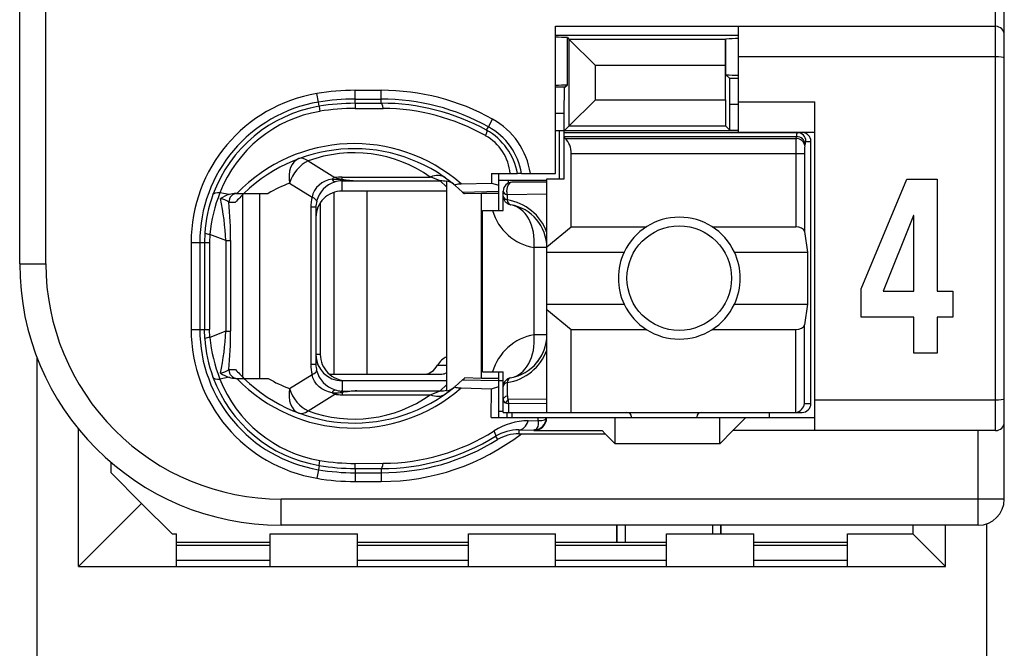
# Model space of a CAD drawing. Extents: x 0 to 238, y 0 to 170.
# Tile 12 of 28: x 49 to 60, y 48 to 55. Entities that reach past the tile are written whole.
import ezdxf

# ---------------------------------------------------------------- set-up
doc = ezdxf.new("R2010")
doc.units = 0
doc.header["$LTSCALE"] = 13.1087
doc.header["$MEASUREMENT"] = 0
doc.layers.get('0').update_dxf_attribs({"linetype": 'CONTINUOUS'})

msp = doc.modelspace()

# ---------------------------------------------------------------- linework, layer by layer
at = {"color": 7, "linetype": 'CONTINUOUS'}
for p, q in [((59.8589, 49.7143), (59.8589, 71.9138)), ((59.759, 50.4994), (59.759, 71.264)), ((48.5592, 52.4142), (48.5592, 69.2142)), ((48.8592, 52.4142), (48.8592, 57.9228)), ((54.7089, 53.4491), (54.7089, 55.1392)), ((54.7089, 55.1392), (59.759, 55.1392)), ((54.7089, 55.0393), (56.809, 55.0393)), ((56.809, 53.9245), (56.809, 55.1392)), ((54.8453, 55.0093), (54.8663, 54.9883)), ((54.8453, 54.4692), (54.8453, 55.0093)), ((54.8663, 54.9883), (55.1664, 54.6883)), ((54.8663, 53.9965), (54.8663, 54.9883)), ((56.6602, 54.9883), (54.8663, 54.9883)), ((56.6595, 54.6883), (56.6602, 54.9883)), ((56.6619, 54.9904), (56.6602, 54.9883)), ((56.664, 54.9925), (56.6619, 54.9904)), ((56.664, 54.5842), (56.664, 54.9925)), ((59.759, 54.7892), (56.809, 54.7892)), ((55.1664, 54.2969), (55.1664, 54.6883)), ((56.6595, 54.6883), (55.1664, 54.6883)), ((56.6595, 54.2969), (56.6595, 54.6883)), ((56.7077, 54.5405), (56.664, 54.5842)), ((54.8157, 54.4392), (54.8453, 54.4692)), ((56.7091, 54.2407), (56.7077, 54.5405)), ((56.809, 54.5405), (56.7077, 54.5405)), ((51.987, 54.2697), (51.9701, 54.3682)), ((52.409, 54.2559), (52.409, 54.4047)), ((52.409, 54.4047), (52.7091, 54.4047)), ((52.7091, 54.2566), (52.7091, 54.4047)), ((54.8157, 54.4392), (54.7089, 54.4392)), ((54.8088, 54.1395), (54.8102, 54.4392)), ((51.9949, 54.2214), (51.987, 54.2697)), ((52.409, 54.3048), (52.7091, 54.3048)), ((52.409, 54.2559), (52.7091, 54.2566)), ((52.409, 54.2556), (52.41, 54.1973)), ((54.8663, 53.9965), (55.1664, 54.2969)), ((55.1664, 54.2969), (56.6595, 54.2969)), ((56.6595, 54.2969), (56.6602, 53.9965)), ((56.7091, 53.9476), (56.7091, 54.2407)), ((56.809, 54.2407), (56.7091, 54.2407)), ((56.809, 54.2745), (57.684, 54.2745)), ((57.684, 50.4994), (57.684, 54.2745)), ((51.9949, 54.2208), (52.0039, 54.1636)), ((52.41, 54.1973), (52.7294, 54.1966)), ((54.8088, 54.1395), (54.7089, 54.1395)), ((54.8088, 53.3891), (54.8088, 54.1395)), ((53.9383, 53.9865), (53.9868, 54.074)), ((53.9162, 53.9472), (53.9383, 53.9865)), ((56.809, 53.9393), (54.7089, 53.9393)), ((54.7541, 53.3891), (54.7541, 53.9393)), ((54.8088, 53.9393), (54.8663, 53.9965)), ((54.8088, 53.9193), (57.539, 53.9193)), ((54.8663, 53.9965), (56.6602, 53.9965)), ((56.7091, 53.9476), (56.6602, 53.9965)), ((56.7091, 53.9476), (56.809, 53.9476)), ((56.809, 53.9245), (57.684, 53.9245)), ((54.8088, 53.8749), (57.4729, 53.8749)), ((54.8191, 53.8528), (54.8088, 53.8611)), ((54.8191, 53.8528), (57.4694, 53.8528)), ((57.4694, 53.8528), (57.4729, 53.8749)), ((57.569, 53.766), (57.5724, 53.7884)), ((57.5827, 53.8191), (57.6389, 53.8191)), ((57.6389, 50.8095), (57.6389, 53.8191)), ((54.8891, 52.8379), (54.8891, 53.6796)), ((54.8891, 53.6796), (57.5648, 53.6796)), ((57.4653, 53.6796), (57.4653, 52.8379)), ((57.5648, 53.6796), (57.5648, 52.7852)), ((51.8688, 53.5938), (52.1744, 53.4029)), ((53.9727, 53.4491), (53.9741, 53.3399)), ((53.9727, 53.4491), (54.271, 53.4491)), ((54.0592, 53.0243), (54.0592, 53.4491)), ((54.2717, 53.4491), (54.2724, 53.4491)), ((54.3189, 53.4491), (54.2728, 53.4491)), ((54.3193, 53.4491), (54.7089, 53.4491)), ((51.6566, 53.3395), (51.914, 53.1787)), ((52.0273, 53.3423), (51.9942, 53.3175)), ((52.0638, 53.3623), (52.0273, 53.3423)), ((52.1031, 53.3774), (52.0638, 53.3623)), ((52.1437, 53.3871), (52.1031, 53.3774)), ((52.1437, 53.3871), (52.2498, 53.3822)), ((52.2498, 53.3822), (52.2591, 53.3857)), ((52.2498, 53.3822), (52.2498, 53.3667)), ((52.2643, 53.3802), (52.2498, 53.3822)), ((52.2591, 53.3667), (52.2498, 53.3667)), ((52.2591, 53.3857), (52.2591, 53.4098)), ((52.2591, 53.4098), (53.2709, 53.4098)), ((52.2591, 53.2492), (52.2591, 53.3667)), ((52.2591, 53.3667), (52.429, 53.3657)), ((52.2643, 53.3802), (52.2595, 53.3671)), ((52.429, 53.3657), (53.3843, 53.3657)), ((53.4591, 53.2968), (53.3843, 53.3657)), ((53.4591, 53.3636), (53.4591, 50.9576)), ((53.6258, 53.3319), (53.9741, 53.3399)), ((53.9741, 53.3399), (54.0592, 53.3154)), ((54.0581, 53.3743), (54.609, 53.3743)), ((54.1635, 53.3743), (54.1635, 53.3381)), ((54.609, 53.3492), (54.209, 53.3492)), ((54.609, 50.7096), (54.609, 53.3891)), ((54.609, 53.3891), (54.8088, 53.3891)), ((58.2163, 52.1265), (58.7403, 53.3864)), ((58.7403, 53.3864), (59.0896, 53.3864)), ((59.0896, 53.3864), (59.0896, 52.1007)), ((50.9631, 53.2096), (50.8574, 53.23)), ((51.0399, 53.2217), (51.411, 53.2217)), ((51.3152, 51.0996), (51.3152, 53.2217)), ((51.9425, 53.2541), (51.925, 53.2176)), ((51.966, 53.2878), (51.9425, 53.2541)), ((51.9942, 53.3175), (51.966, 53.2878)), ((52.1627, 53.2334), (52.1627, 51.1492)), ((53.4591, 53.2492), (52.2591, 53.2492)), ((52.544, 53.2492), (52.544, 51.1492)), ((53.5576, 53.313), (53.6427, 53.2375)), ((53.6427, 53.2375), (54.0592, 53.2465)), ((53.6427, 53.2375), (53.6589, 53.2217)), ((53.859, 53.2217), (53.6634, 53.2176)), ((53.859, 51.0996), (53.859, 53.2217)), ((54.0592, 53.2217), (53.859, 53.2217)), ((54.1091, 53.0243), (54.1091, 53.2492)), ((50.9593, 53.1218), (51.0375, 53.1218)), ((51.1205, 51.1113), (51.1205, 53.2096)), ((51.925, 53.2176), (51.914, 53.1787)), ((52.009, 53.1146), (52.009, 51.3745)), ((53.6595, 53.2213), (53.6634, 53.2176)), ((54.1539, 53.2051), (54.1529, 53.1476)), ((54.609, 53.2114), (54.1539, 53.2051)), ((51.9005, 53.0632), (51.9005, 51.2577)), ((51.9591, 53.0632), (51.9005, 53.0632)), ((51.9591, 53.0632), (51.9591, 51.2577)), ((53.869, 51.1743), (53.869, 53.0243)), ((53.869, 53.0243), (54.1091, 53.0243)), ((58.8166, 52.9685), (58.4692, 52.1007)), ((58.8206, 52.9685), (58.8166, 52.9685)), ((58.8206, 52.1007), (58.8206, 52.9685)), ((54.609, 52.6071), (54.8891, 52.8379)), ((54.8891, 52.8379), (55.751, 52.8379)), ((56.5069, 52.8379), (57.4653, 52.8379)), ((57.5648, 52.7852), (57.6007, 52.5492)), ((50.526, 52.6591), (50.526, 51.6618)), ((50.526, 52.6591), (50.7385, 52.6591)), ((50.6259, 52.6591), (50.6259, 51.6618)), ((50.6837, 52.7656), (50.6799, 52.6591)), ((50.6799, 52.6591), (50.6799, 51.6618)), ((50.742, 52.7522), (50.7385, 52.6591)), ((50.7385, 52.6591), (50.7385, 51.6618)), ((50.9245, 52.6802), (50.742, 52.7522)), ((50.9245, 52.6802), (50.9245, 51.6408)), ((50.9245, 52.6802), (50.98, 52.6802)), ((50.98, 52.6802), (50.98, 51.6408)), ((54.4626, 51.5991), (54.4626, 52.5995)), ((54.609, 52.5995), (54.4626, 52.5995)), ((54.609, 52.5492), (55.4971, 52.5492)), ((56.7608, 52.5492), (57.6007, 52.5492)), ((57.6007, 52.5492), (57.6007, 51.9491)), ((48.5592, 52.4142), (48.8592, 52.4142)), ((58.2163, 51.803), (58.2163, 52.1265)), ((58.4692, 52.1007), (58.8206, 52.1007)), ((59.0896, 52.1007), (59.2682, 52.1007)), ((59.2682, 52.1007), (59.2682, 51.803)), ((54.609, 51.9491), (55.4971, 51.9491)), ((54.609, 51.8916), (54.8891, 51.6604)), ((56.7608, 51.9491), (57.6007, 51.9491)), ((57.6007, 51.9491), (57.5648, 51.7135)), ((58.8206, 51.803), (58.2163, 51.803)), ((58.8206, 51.3876), (58.8206, 51.803)), ((59.0896, 51.803), (59.0896, 51.3876)), ((59.2682, 51.803), (59.0896, 51.803)), ((50.526, 51.6618), (50.7385, 51.6618)), ((50.6837, 51.5553), (50.6799, 51.6618)), ((50.742, 51.5688), (50.7385, 51.6618)), ((50.9245, 51.6408), (50.742, 51.5688)), ((50.9245, 51.6408), (50.98, 51.6408)), ((54.8891, 50.7096), (54.8891, 51.6604)), ((54.8891, 51.6604), (55.751, 51.6604)), ((56.5069, 51.6604), (57.4653, 51.6604)), ((57.4653, 50.7096), (57.4653, 51.6604)), ((57.5648, 50.8095), (57.5648, 51.7135)), ((54.609, 51.5991), (54.4626, 51.5991)), ((48.759, 45.4914), (48.759, 51.3373)), ((52.009, 51.3745), (51.9591, 51.3745)), ((59.0896, 51.3876), (58.8206, 51.3876)), ((50.9593, 51.1995), (51.0375, 51.1995)), ((51.9591, 51.2577), (51.9005, 51.2577)), ((53.353, 51.2491), (53.4591, 51.2491)), ((50.9631, 51.1116), (50.8574, 51.0913)), ((51.0399, 51.0996), (51.411, 51.0996)), ((51.6566, 50.9817), (51.914, 51.1423)), ((51.925, 51.1037), (51.914, 51.1423)), ((51.9425, 51.0672), (51.925, 51.1037)), ((52.1107, 51.1492), (53.4046, 51.1492)), ((53.5576, 51.0079), (53.6427, 51.0837)), ((53.6427, 51.0837), (53.6589, 51.0996)), ((53.6427, 51.0837), (54.0592, 51.0748)), ((53.6592, 51.0996), (53.663, 51.1033)), ((53.859, 51.0996), (53.6634, 51.1037)), ((54.0592, 51.0996), (53.859, 51.0996)), ((53.869, 51.1743), (54.1091, 51.1743)), ((54.0592, 50.6493), (54.0592, 51.1743)), ((54.1091, 50.7096), (54.1091, 51.1743)), ((51.966, 51.0334), (51.9425, 51.0672)), ((51.9942, 51.0038), (51.966, 51.0334)), ((52.0273, 50.979), (51.9942, 51.0038)), ((52.0638, 50.959), (52.0273, 50.979)), ((52.2591, 51.072), (52.2591, 50.9542)), ((53.4591, 51.072), (52.2591, 51.072)), ((52.3091, 51.0744), (53.4591, 51.0744)), ((53.4591, 51.0245), (53.3843, 50.9556)), ((53.6258, 50.9893), (53.9741, 50.9811)), ((53.971, 50.6493), (53.9741, 50.9811)), ((53.9741, 50.9811), (54.0592, 51.0059)), ((54.0592, 51.0744), (54.1091, 51.0744)), ((54.1529, 51.051), (54.1553, 50.9008)), ((51.8688, 50.7275), (52.1744, 50.9183)), ((52.1031, 50.9438), (52.0638, 50.959)), ((52.1437, 50.9342), (52.1031, 50.9438)), ((52.1437, 50.9342), (52.2498, 50.939)), ((52.2498, 50.939), (52.2498, 50.9542)), ((52.2591, 50.9542), (52.2498, 50.9542)), ((52.2643, 50.9407), (52.2498, 50.939)), ((52.2498, 50.939), (52.2591, 50.9356)), ((52.2591, 50.9542), (52.429, 50.9556)), ((52.2591, 50.9356), (52.2591, 50.9111)), ((52.2591, 50.9111), (53.2709, 50.9111)), ((52.2643, 50.9407), (52.2595, 50.9538)), ((52.429, 50.9556), (53.3843, 50.9556)), ((54.1091, 50.8549), (54.1102, 50.8632)), ((54.1102, 50.8632), (54.1136, 50.8711)), ((54.1136, 50.8711), (54.1191, 50.8787)), ((54.1191, 50.8787), (54.1267, 50.8856)), ((54.1267, 50.8856), (54.1398, 50.8942)), ((54.1398, 50.8942), (54.1553, 50.9008)), ((54.609, 50.8605), (54.1646, 50.8557)), ((59.759, 50.8494), (57.684, 50.8494)), ((54.135, 50.8184), (54.1708, 50.8067)), ((54.609, 50.8109), (54.1708, 50.8067)), ((54.1722, 50.7096), (54.1708, 50.8067)), ((57.5648, 50.8095), (57.6389, 50.8095)), ((53.971, 50.6493), (54.6025, 50.6493)), ((54.0592, 50.7244), (54.1091, 50.7244)), ((54.1095, 50.7096), (57.539, 50.7096)), ((54.1539, 50.6493), (54.1539, 50.7096)), ((54.209, 50.7096), (54.209, 50.6493)), ((54.5101, 50.6152), (54.5105, 50.6493)), ((54.5807, 50.6221), (54.5914, 50.6283)), ((54.5914, 50.6283), (54.5983, 50.6355)), ((54.5983, 50.6355), (54.6025, 50.649)), ((54.6028, 50.6493), (57.684, 50.6493)), ((55.3941, 50.3492), (55.3941, 50.6493)), ((56.594, 50.3492), (56.594, 50.6493)), ((56.8941, 50.6493), (56.7439, 50.4994)), ((57.159, 50.7096), (57.159, 50.6493)), ((49.2341, 48.9395), (49.2341, 50.5184)), ((54.3947, 50.6138), (54.5101, 50.6152)), ((54.4836, 50.5142), (54.4681, 50.507)), ((54.4953, 50.5277), (54.4836, 50.5142)), ((54.5036, 50.547), (54.4953, 50.5277)), ((54.5087, 50.5714), (54.5036, 50.547)), ((54.5105, 50.5925), (54.5087, 50.5714)), ((54.5101, 50.6152), (54.5504, 50.6155)), ((54.5101, 50.6152), (54.5105, 50.5925)), ((54.5504, 50.6155), (54.567, 50.618)), ((54.567, 50.618), (54.5807, 50.6221)), ((54.0195, 50.4347), (54.0433, 50.3961)), ((54.2893, 50.508), (54.2893, 50.4643)), ((54.2893, 50.508), (54.4591, 50.5056)), ((54.2893, 50.4643), (55.2787, 50.4643)), ((54.4677, 50.507), (54.4591, 50.5056)), ((54.4591, 50.5056), (54.4591, 50.4994)), ((54.4591, 50.4994), (55.2439, 50.4994)), ((55.2787, 50.4643), (55.2439, 50.4994)), ((55.2787, 50.4643), (55.3941, 50.3492)), ((56.594, 50.3492), (56.7439, 50.4994)), ((59.759, 50.4994), (56.7439, 50.4994)), ((59.5588, 49.4143), (59.5588, 50.4994)), ((56.594, 50.3492), (55.3941, 50.3492)), ((49.6092, 50.0144), (49.6092, 50.1346)), ((51.9949, 50.0998), (51.987, 50.0516)), ((51.9949, 50.1005), (52.0039, 50.1577)), ((52.409, 50.0654), (52.41, 50.1236)), ((52.409, 50.065), (52.409, 49.9162)), ((52.409, 50.065), (52.7091, 50.0647)), ((52.41, 50.1236), (52.7294, 50.1246)), ((52.7091, 50.0647), (52.7091, 49.9162)), ((49.9589, 49.6643), (49.6092, 50.0144)), ((51.987, 50.0516), (51.9701, 49.9531)), ((52.409, 50.0161), (52.7091, 50.0161)), ((52.409, 49.9162), (52.7091, 49.9162)), ((49.9589, 49.6643), (49.2341, 48.9395)), ((50.3089, 49.3144), (49.9589, 49.6643)), ((51.5591, 49.4143), (51.5591, 49.7143)), ((59.8589, 49.7143), (51.5591, 49.7143)), ((59.5588, 49.4143), (51.5591, 49.4143)), ((55.4089, 49.4143), (55.4089, 49.2144)), ((55.4165, 49.2144), (55.4165, 49.4143)), ((55.5088, 49.4143), (55.5088, 49.2144)), ((56.5089, 49.4143), (56.5089, 49.3144)), ((56.6013, 49.4143), (56.6013, 49.3144)), ((56.6089, 49.3144), (56.6089, 49.4143)), ((58.8088, 49.4143), (58.8088, 49.3144)), ((59.184, 48.9395), (59.184, 49.4143)), ((59.6587, 47.3972), (59.6587, 49.4315)), ((50.3089, 49.3144), (50.3592, 49.3144)), ((50.3592, 48.9395), (50.3592, 49.3144)), ((51.4341, 48.9395), (51.4341, 49.3144)), ((51.4341, 49.3144), (52.4342, 49.3144)), ((52.4342, 48.9395), (52.4342, 49.3144)), ((53.7091, 48.9395), (53.7091, 49.3144)), ((53.7091, 49.3144), (54.7089, 49.3144)), ((54.7089, 48.9395), (54.7089, 49.3144)), ((55.9839, 48.9395), (55.9839, 49.3144)), ((55.9839, 49.3144), (56.984, 49.3144)), ((56.984, 48.9395), (56.984, 49.3144)), ((58.0588, 48.9395), (58.0588, 49.3144)), ((58.0588, 49.3144), (58.8088, 49.3144)), ((58.8088, 49.3144), (59.184, 48.9395)), ((51.4341, 49.2144), (50.3592, 49.2144)), ((51.4341, 49.18), (50.3592, 49.18)), ((53.7091, 49.2144), (52.4342, 49.2144)), ((53.7091, 49.18), (52.4342, 49.18)), ((55.9839, 49.2144), (54.7089, 49.2144)), ((55.9839, 49.18), (54.7089, 49.18)), ((58.0588, 49.2144), (56.984, 49.2144)), ((58.0588, 49.18), (56.984, 49.18)), ((49.2341, 48.9395), (59.184, 48.9395)), ((51.4341, 49.0095), (50.3592, 49.0095)), ((53.7091, 49.0095), (52.4342, 49.0095)), ((55.9839, 49.0095), (54.7089, 49.0095)), ((58.0588, 49.0095), (56.984, 49.0095))]:
    msp.add_line(p, q, dxfattribs=at)
for centre, radius, start, end in [((59.7589, 55.0392), 0.1, 0.05364, 89.94636), ((56.7977, 56.4178), 1.8388, 265.83002, 270.3526), ((54.7264, 56.466), 2.0007, 269.49737, 273.40606), ((52.2595, 52.6589), 1.7336, 99.61151, 179.99386), ((52.4074, 51.7682), 2.6365, 89.96424, 99.54663), ((52.7095, 51.7728), 2.6319, 60.96688, 90.00967), ((52.2596, 52.6589), 1.6337, 99.60438, 179.99057), ((52.4085, 51.7584), 2.5464, 89.98953, 99.5291), ((52.4105, 51.7329), 2.523, 90.03459, 99.48138), ((52.7088, 51.7713), 2.5335, 60.96939, 89.99446), ((52.7142, 51.7664), 2.4901, 61.13625, 90.117), ((52.2577, 52.6678), 1.5757, 99.59995, 159.95239), ((52.2541, 52.6854), 1.4991, 99.60895, 158.70124), ((52.4076, 51.7668), 2.4306, 89.94249, 99.5609), ((52.713, 51.763), 2.4337, 60.6598, 89.61432), ((53.5698, 53.322), 0.8599, 8.49913, 60.98935), ((53.5728, 53.3267), 0.7093, 9.93913, 61.03714), ((53.5709, 53.3228), 0.7586, 9.58557, 61.03811), ((52.396, 51.9218), 1.871, 48.90889, 135.9931), ((53.6326, 53.3966), 0.5586, 5.38714, 60.79047), ((60.3618, 53.6972), 2.8966, 176.92005, 180.34914), ((52.3959, 51.9224), 1.812, 50.12615, 134.18671), ((52.3959, 52.1756), 1.5129, 54.66237, 110.38765), ((58.2929, 53.6881), 0.7282, 173.85945, 180.6746), ((52.175, 51.9439), 1.4888, 110.37645, 120.8756), ((52.2716, 53.0537), 0.3146, 107.33335, 165.49857), ((52.3598, 53.006), 0.4381, 115.03876, 119.55703), ((52.2058, 53.414), 0.067, 203.74869, 245.04593), ((52.4913, 55.02), 1.6555, 262.11868, 267.84227), ((52.6455, 51.6346), 1.8822, 66.89026, 70.59324), ((54.2091, 53.2492), 0.1, 90.05795, 179.96228), ((52.4168, 52.6004), 1.6817, 158.01568, 174.8234), ((51.0397, 52.9791), 0.2426, 89.93373, 108.38434), ((52.2596, 52.9487), 0.3005, 90.08235, 180.11266), ((52.3044, 52.6534), 1.6245, 160.04072, 176.04014), ((51.0895, 52.8167), 0.4127, 107.82567, 123.1908), ((47.9812, 52.5503), 2.9466, 2.52508, 11.98296), ((46.2601, 52.6805), 4.7199, 359.99551, 5.36448), ((52.5294, 51.7922), 1.9984, 134.34491, 138.29249), ((52.2526, 53.0634), 0.2935, 166.37816, 180.02608), ((54.0688, 52.5795), 0.574, 19.75503, 81.57665), ((54.5619, 53.1905), 0.5992, 196.09895, 260.46465), ((54.1094, 52.5995), 0.4996, 0.00647, 80.46735), ((56.1289, 52.2498), 0.6992, 25.35476, 154.64524), ((56.1282, 52.2492), 0.6988, 154.57, 205.43), ((56.1297, 52.2492), 0.6988, 334.57, 25.43), ((51.5592, 52.4143), 3.0001, 180.00237, 269.99763), ((51.559, 52.4141), 2.6998, 179.9975, 270.00175), ((56.1289, 52.2492), 0.6994, 205.40446, 334.59554), ((52.2592, 51.662), 1.7333, 180.00829, 260.398), ((52.2592, 51.6621), 1.6334, 180.01172, 260.40572), ((47.9817, 51.7705), 2.9461, 348.01626, 357.4757), ((46.2675, 51.6404), 4.7125, 354.63135, 0.00481), ((52.2991, 51.6669), 1.6192, 183.94917, 199.98857), ((52.4142, 51.7203), 1.6791, 185.17888, 202.00136), ((54.5619, 51.0081), 0.5993, 99.53849, 163.89773), ((54.1094, 51.5992), 0.4996, 279.53889, 359.99133), ((54.0688, 51.6194), 0.5742, 278.42264, 340.19284), ((54.1077, 51.6007), 0.5019, 319.77574, 339.80972), ((52.2599, 51.3725), 0.3008, 179.8819, 269.856), ((52.3089, 51.3743), 0.2999, 179.96321, 270.03679), ((52.4009, 51.2575), 0.5003, 179.97862, 193.31167), ((52.2542, 51.2578), 0.2952, 180.02006, 193.58257), ((52.271, 51.2672), 0.3141, 194.5154, 252.73476), ((52.2573, 51.6529), 1.5751, 200.03326, 260.41237), ((52.2536, 51.6352), 1.4984, 201.28172, 260.40597), ((52.396, 52.399), 1.8707, 223.99781, 311.10026), ((52.3961, 52.3992), 1.8124, 225.81605, 309.85444), ((52.1762, 52.3799), 1.4916, 239.13441, 249.61354), ((54.2092, 51.0078), 0.1001, 99.82379, 179.92456), ((52.3963, 52.1444), 1.5119, 249.57936, 305.34227), ((52.2591, 51.4101), 0.499, 260.23329, 270.01048), ((52.4745, 49.8358), 1.1207, 92.33036, 101.08102), ((57.5391, 50.8093), 0.0998, 269.92407, 0.07593), ((54.459, 50.6494), 0.1438, 270.05216, 359.94675), ((54.4099, 49.8611), 0.7529, 91.15258, 122.46034), ((59.7589, 50.5994), 0.1, 270.05364, 359.94636), ((52.7095, 52.5481), 2.6319, 269.99053, 307.6506), ((52.7163, 52.5448), 2.4801, 269.83229, 301.69965), ((52.7145, 52.551), 2.4264, 270.35072, 302.15193), ((54.2802, 50.0091), 0.499, 88.94831, 121.48456), ((52.7092, 52.548), 2.5319, 269.99681, 301.79792), ((52.4096, 52.5541), 2.4891, 260.41022, 269.98656), ((52.4097, 52.5544), 2.4308, 260.38962, 270.0078), ((52.4067, 52.5197), 2.6035, 260.34651, 270.05151), ((52.4107, 52.5628), 2.5467, 260.42365, 269.9626), ((59.5588, 49.7143), 0.3001, 270.00058, 359.99268)]:
    msp.add_arc(centre, radius, start, end, dxfattribs=at)
for points in [[(54.8453, 55.0097), (54.7998, 55.0124), (54.7544, 55.0138), (54.7089, 55.0131)], [(56.809, 54.998), (56.7604, 54.998), (56.7122, 54.9966), (56.664, 54.9928)], [(52.7294, 54.1966), (52.7242, 54.2339), (52.7167, 54.2556), (52.7091, 54.2566)], [(57.4818, 53.9193), (57.476, 53.9052), (57.4732, 53.89), (57.4735, 53.8749)], [(57.5827, 53.8191), (57.5827, 53.8745), (57.538, 53.9193), (57.4828, 53.9193)], [(57.6389, 53.8191), (57.6389, 53.8745), (57.5941, 53.9193), (57.539, 53.9193)], [(54.888, 53.6796), (54.8915, 53.7446), (54.8663, 53.808), (54.8198, 53.8535)], [(57.569, 53.766), (57.5669, 53.8125), (57.5228, 53.8508), (57.4694, 53.8528)], [(57.5724, 53.7884), (57.5703, 53.8349), (57.5262, 53.8728), (57.4729, 53.8749)], [(57.5817, 53.8194), (57.5759, 53.8101), (57.5728, 53.7994), (57.5731, 53.7884)], [(51.7644, 53.6206), (51.6766, 53.5879), (51.6321, 53.4722), (51.6566, 53.3395)], [(51.8688, 53.5938), (51.7758, 53.5517), (51.6918, 53.4511), (51.6566, 53.3395)], [(51.8688, 53.5938), (51.8313, 53.6224), (51.7944, 53.6316), (51.7644, 53.6206)], [(52.2591, 53.4098), (52.2305, 53.4098), (52.2023, 53.4077), (52.1744, 53.4029)], [(52.1744, 53.4029), (52.202, 53.3947), (52.2305, 53.3891), (52.2591, 53.3857)], [(52.2498, 53.3667), (52.2254, 53.3657), (52.2009, 53.3616), (52.1775, 53.354)], [(52.2591, 53.3857), (52.315, 53.3747), (52.3718, 53.3678), (52.429, 53.3657)], [(53.4446, 53.4002), (53.3991, 53.4325), (53.3364, 53.436), (53.2709, 53.4098)], [(53.4591, 53.3567), (53.4346, 53.3629), (53.4094, 53.3657), (53.3843, 53.3657)], [(53.5369, 53.3302), (53.5145, 53.3485), (53.4876, 53.3598), (53.4591, 53.3636)], [(50.8574, 53.23), (50.8136, 53.2327), (50.7847, 53.2244), (50.7774, 53.2079)], [(51.0579, 53.2217), (51.0034, 53.2217), (50.9593, 53.1769), (50.9593, 53.1218)], [(54.1091, 53.2492), (54.1091, 53.2314), (54.126, 53.2148), (54.1539, 53.2051)], [(50.96, 53.1225), (50.9311, 53.1421), (50.898, 53.1555), (50.8636, 53.1614)], [(51.914, 53.1787), (51.905, 53.1411), (51.9005, 53.1022), (51.9005, 53.0632)], [(51.9673, 53.1325), (51.9691, 53.1445), (51.9498, 53.161), (51.914, 53.1787)], [(54.1091, 53.1907), (54.1091, 53.1735), (54.1253, 53.1576), (54.1529, 53.1476)], [(54.1091, 53.1907), (54.1091, 53.1673), (54.1174, 53.1445), (54.1325, 53.1263)], [(54.1325, 53.1263), (54.1401, 53.1173), (54.1494, 53.1101), (54.1594, 53.1039)], [(54.1529, 53.1476), (54.158, 53.1166), (54.1729, 53.0956), (54.1922, 53.0922)], [(54.1594, 53.1039), (54.1698, 53.0984), (54.1808, 53.0942), (54.1922, 53.0922)], [(54.4626, 52.5995), (54.4839, 52.851), (54.3678, 53.0626), (54.1922, 53.0922)], [(57.5648, 52.7852), (57.5603, 52.8152), (57.517, 52.8379), (57.4653, 52.8379)], [(50.6837, 52.7649), (50.7023, 52.7577), (50.722, 52.7539), (50.742, 52.7532)], [(57.4653, 51.6604), (57.517, 51.6604), (57.5603, 51.6835), (57.5648, 51.7135)], [(50.742, 51.5681), (50.722, 51.5674), (50.7023, 51.5633), (50.6837, 51.5564)], [(54.1922, 51.1064), (54.3678, 51.1361), (54.4839, 51.3476), (54.4626, 51.5991)], [(53.4591, 51.3435), (53.418, 51.331), (53.3809, 51.298), (53.353, 51.2491)], [(50.8636, 51.1598), (50.898, 51.1657), (50.9311, 51.1788), (50.96, 51.1988)], [(50.9593, 51.1995), (50.9593, 51.1444), (51.0034, 51.0996), (51.0579, 51.0996)], [(51.0375, 51.1995), (51.0682, 51.165), (51.0999, 51.1319), (51.1326, 51.0996)], [(51.914, 51.1423), (51.9498, 51.1598), (51.9691, 51.1767), (51.9673, 51.1885)], [(53.2134, 51.1492), (53.2668, 51.1512), (53.3175, 51.187), (53.353, 51.2491)], [(50.7774, 51.1134), (50.7847, 51.0965), (50.8136, 51.0885), (50.8574, 51.0913)], [(50.8636, 51.1588), (50.8946, 51.1388), (50.928, 51.1226), (50.9631, 51.1113)], [(50.9631, 51.1116), (50.9879, 51.1037), (51.0138, 51.0996), (51.0399, 51.0992)], [(53.4046, 51.1492), (53.4232, 51.1499), (53.4411, 51.1547), (53.4587, 51.163)], [(54.1922, 51.1064), (54.1729, 51.103), (54.158, 51.082), (54.1529, 51.051)], [(51.6566, 50.9817), (51.6321, 50.8488), (51.6766, 50.733), (51.7644, 50.7006)], [(51.6566, 50.9817), (51.6918, 50.8698), (51.7758, 50.7692), (51.8688, 50.7275)], [(52.1775, 50.9676), (52.1627, 50.9611), (52.151, 50.9487), (52.1444, 50.9339)], [(52.1775, 50.9673), (52.2009, 50.9597), (52.2254, 50.9552), (52.2498, 50.9542)], [(53.3843, 50.9556), (53.4094, 50.9556), (53.4346, 50.9583), (53.4591, 50.9645)], [(53.4591, 50.9576), (53.4876, 50.9611), (53.5145, 50.9728), (53.5369, 50.991)], [(54.1529, 51.051), (54.1253, 51.041), (54.1091, 51.0252), (54.1091, 51.0079)], [(52.1437, 50.9342), (52.1541, 50.928), (52.1641, 50.9228), (52.1744, 50.9183)], [(52.2591, 50.9352), (52.2305, 50.9321), (52.202, 50.9266), (52.1744, 50.9183)], [(52.429, 50.9556), (52.3739, 50.9535), (52.3187, 50.9487), (52.2643, 50.9407)], [(53.2709, 50.9111), (53.3092, 50.9246), (53.3471, 50.9397), (53.3843, 50.9556)], [(53.2709, 50.9111), (53.3364, 50.8853), (53.3991, 50.8887), (53.4446, 50.9211)], [(54.1091, 50.8549), (54.1081, 50.8381), (54.1191, 50.8233), (54.135, 50.8188)], [(54.1646, 50.8557), (54.1525, 50.8453), (54.1422, 50.8329), (54.135, 50.8184)], [(54.1556, 50.9008), (54.1546, 50.8853), (54.1577, 50.8694), (54.1643, 50.8557)], [(54.1646, 50.8557), (54.1649, 50.8391), (54.167, 50.8229), (54.1708, 50.8067)], [(57.4653, 50.7096), (57.518, 50.7151), (57.5593, 50.7564), (57.5648, 50.8095)], [(51.7644, 50.7006), (51.7944, 50.6893), (51.8313, 50.6986), (51.8688, 50.7275)], [(55.5791, 50.6593), (55.5791, 50.6869), (55.5567, 50.7096), (55.5288, 50.7096)], [(56.3791, 50.7096), (56.3515, 50.7096), (56.3291, 50.6869), (56.3291, 50.6593)], [(54.2893, 50.508), (54.3331, 50.5091), (54.3737, 50.5497), (54.3947, 50.6138)], [(54.2893, 50.4643), (54.2025, 50.4646), (54.1177, 50.4409), (54.0433, 50.3961)], [(52.7091, 50.0647), (52.7167, 50.0654), (52.7242, 50.0871), (52.7294, 50.1246)]]:
    msp.add_open_spline(points, degree=3, dxfattribs=at)
for points, knots in [([(59.8589, 54.7761), (59.8585, 54.7768), (59.8572, 54.7785), (59.8572, 54.7785), (59.8572, 54.7785), (59.8544, 54.7799), (59.8544, 54.7799), (59.8544, 54.7799), (59.8451, 54.783), (59.8451, 54.783), (59.8451, 54.783), (59.8213, 54.7864), (59.8213, 54.7864), (59.8213, 54.7864), (59.7913, 54.7885), (59.7913, 54.7885), (59.7913, 54.7885), (59.759, 54.7892), (59.759, 54.7892)], [0, 0, 0, 0, 1, 1, 1, 2, 2, 2, 3, 3, 3, 4, 4, 4, 5, 5, 5, 6, 6, 6, 6]), ([(53.9162, 53.9472), (53.9176, 53.9459), (53.919, 53.941), (53.919, 53.941), (53.919, 53.941), (53.919, 53.9345), (53.919, 53.9345), (53.919, 53.9345), (53.9155, 53.9155), (53.9155, 53.9155), (53.9155, 53.9155), (53.9055, 53.8845), (53.9055, 53.8845)], [0, 0, 0, 0, 1, 1, 1, 2, 2, 2, 3, 3, 3, 4, 4, 4, 4]), ([(54.209, 53.3492), (54.1749, 53.3492), (54.1474, 53.3044), (54.1474, 53.2492), (54.1474, 53.2341), (54.1498, 53.2189), (54.1539, 53.2051)], [0, 0, 0, 0, 1, 1, 1, 2, 2, 2, 2]), ([(53.5576, 53.313), (53.5576, 53.313), (53.5548, 53.3164), (53.5548, 53.3164), (53.5545, 53.3182), (53.5548, 53.3195), (53.5548, 53.3195), (53.5555, 53.3206), (53.5579, 53.3223), (53.5579, 53.3223), (53.5579, 53.3223), (53.5631, 53.3251), (53.5631, 53.3251), (53.5631, 53.3251), (53.5782, 53.3285), (53.5782, 53.3285), (53.5782, 53.3285), (53.5927, 53.3302), (53.5927, 53.3302), (53.5927, 53.3302), (53.6258, 53.3319), (53.6258, 53.3319)], [0, 0, 0, 0, 1, 1, 1, 2, 2, 2, 3, 3, 3, 4, 4, 4, 5, 5, 5, 6, 6, 6, 7, 7, 7, 7]), ([(56.7291, 52.2495), (56.7291, 52.5806), (56.4604, 52.8493), (56.1289, 52.8493), (55.7975, 52.8493), (55.5288, 52.5806), (55.5288, 52.2495), (55.5288, 51.9181), (55.7975, 51.6494), (56.1289, 51.6494), (56.4604, 51.6494), (56.7291, 51.9181), (56.7291, 52.2495), (56.7291, 52.2495), (56.7291, 52.2495), (56.7291, 52.2495)], [0, 0, 0, 0, 1, 1, 1, 2, 2, 2, 3, 3, 3, 4, 4, 4, 5, 5, 5, 5]), ([(53.5576, 51.0079), (53.5576, 51.0079), (53.5548, 51.0045), (53.5548, 51.0045), (53.5545, 51.0031), (53.5548, 51.0014), (53.5548, 51.0014), (53.5555, 51.0003), (53.5579, 50.9986), (53.5579, 50.9986), (53.5579, 50.9986), (53.5631, 50.9962), (53.5631, 50.9962), (53.5631, 50.9962), (53.5782, 50.9928), (53.5782, 50.9928), (53.5782, 50.9928), (53.5927, 50.991), (53.5927, 50.991), (53.5927, 50.991), (53.6258, 50.9893), (53.6258, 50.9893)], [0, 0, 0, 0, 1, 1, 1, 2, 2, 2, 3, 3, 3, 4, 4, 4, 5, 5, 5, 6, 6, 6, 7, 7, 7, 7]), ([(59.8589, 50.8625), (59.8585, 50.8619), (59.8572, 50.8601), (59.8572, 50.8601), (59.8572, 50.8601), (59.8544, 50.8584), (59.8544, 50.8584), (59.8544, 50.8584), (59.8451, 50.8557), (59.8451, 50.8557), (59.8451, 50.8557), (59.8213, 50.8522), (59.8213, 50.8522), (59.8213, 50.8522), (59.7913, 50.8502), (59.7913, 50.8502), (59.7913, 50.8502), (59.759, 50.8494), (59.759, 50.8494)], [0, 0, 0, 0, 1, 1, 1, 2, 2, 2, 3, 3, 3, 4, 4, 4, 5, 5, 5, 6, 6, 6, 6]), ([(54.4591, 50.4994), (54.5405, 50.4994), (54.6062, 50.5656), (54.6062, 50.6469), (54.6062, 50.6476), (54.6062, 50.6483), (54.6062, 50.6493)], [0, 0, 0, 0, 1, 1, 1, 2, 2, 2, 2]), ([(54.0195, 50.4347), (54.0209, 50.436), (54.022, 50.4402), (54.022, 50.4402), (54.022, 50.4402), (54.022, 50.4471), (54.022, 50.4471), (54.022, 50.4471), (54.0175, 50.4657), (54.0175, 50.4657), (54.0175, 50.4657), (54.0058, 50.4967), (54.0058, 50.4967)], [0, 0, 0, 0, 1, 1, 1, 2, 2, 2, 3, 3, 3, 4, 4, 4, 4])]:
    msp.add_open_spline(points, degree=3, knots=knots, dxfattribs=at)

doc.saveas('drawing.dxf')
